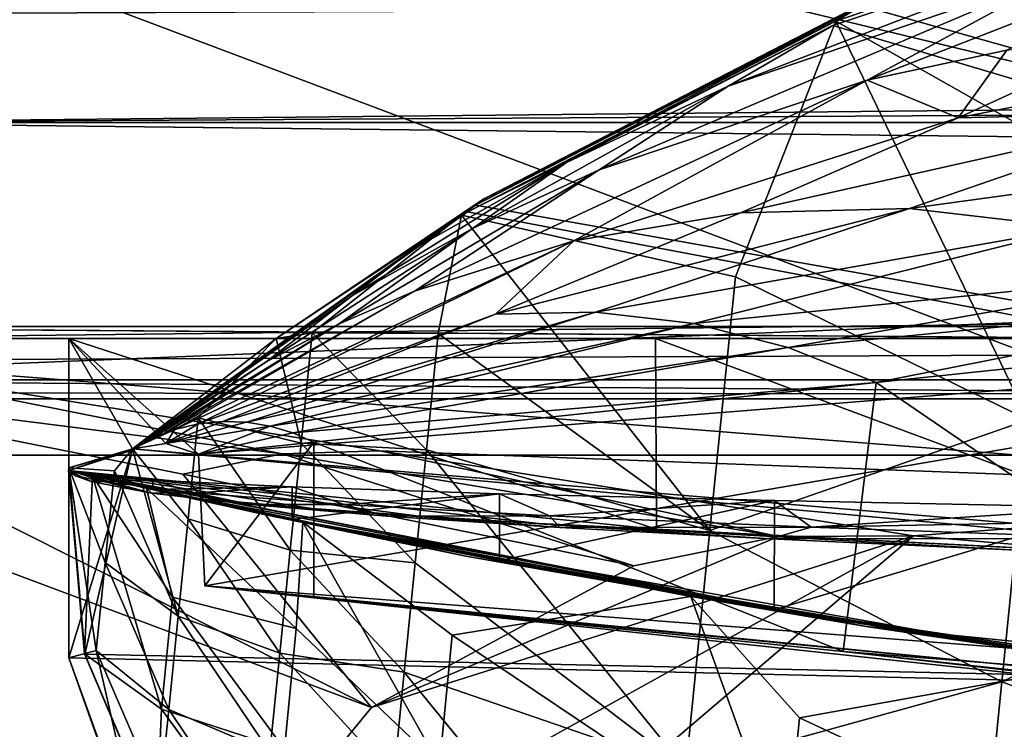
# Model space of a CAD drawing. Header units: metres. Extents: x -1004 to 0, y -808 to 0.
# Tile 16 of 120: x -931 to -886, y -70 to -38. Entities that reach past the tile are written whole.
import ezdxf

# ---------------------------------------------------------------- set-up
doc = ezdxf.new("R2010")
doc.units = ezdxf.units.M

msp = doc.modelspace()

# ---------------------------------------------------------------- linework, layer by layer
at = {"layer": 'top'}
for points in [[(-872.631714, -30.217983, 763.355225), (-892.118896, -36.872192, 763.13147), (-773.775024, -70.220131, 762.568176)], [(-893.327576, -37.581829, 1225.420898), (-891.488586, -36.465908, 1052.338989), (-874.368042, -31.07576, 1218.051392)], [(-893.327576, -37.581829, 1225.420898), (-874.368042, -31.07576, 1218.051392), (-883.162476, -43.331318, 1222.616211)], [(-893.468384, -37.789986, 1279.220337), (-875.474487, -31.764521, 1279.424438), (-898.313904, -40.592365, 1453.265259)], [(-898.313904, -40.592365, 1453.265259), (-875.474487, -31.764521, 1279.424438), (-882.400513, -35.169529, 1453.265259)], [(-783.276184, -70.478142, 1278.657349), (-875.474487, -31.764521, 1279.424438), (-893.468384, -37.789986, 1279.220337)], [(-944.366821, -37.2672, 2063.060059), (-943.0271, -42.2672, 2063.060059), (-56.027115, -33.606968, 2063.060059)], [(-943.0271, -42.2672, 163.059998), (-944.366821, -37.2672, 163.059998), (-56.027115, -33.606968, 163.059998)], [(-56.027115, -33.606968, 2063.060059), (-943.0271, -42.2672, 2063.060059), (-59.687374, -37.267273, 2063.060059)], [(-59.687374, -37.267273, 163.059998), (-943.0271, -42.2672, 163.059998), (-56.027115, -33.606968, 163.059998)], [(-882.400513, -35.169529, 1453.265259), (-874.098816, -33.356674, 1453.265259), (-891.88385, -40.312008, 1634.25647)], [(-874.098816, -33.356674, 1453.265259), (-885.420227, -38.921398, 1634.25647), (-891.88385, -40.312008, 1634.25647)], [(-891.88385, -40.312008, 1634.25647), (-904.2901, -44.471645, 1634.25647), (-882.400513, -35.169529, 1453.265259)], [(-904.2901, -44.471645, 1634.25647), (-898.313904, -40.592365, 1453.265259), (-882.400513, -35.169529, 1453.265259)], [(-891.488586, -36.465908, 1052.338989), (-909.705933, -45.87458, 1052.338989), (-891.179199, -36.29105, 939.653503)], [(-909.705933, -45.87458, 1052.338989), (-909.560059, -45.776855, 939.653503), (-891.179199, -36.29105, 939.653503)], [(-909.560059, -45.776855, 939.653503), (-892.118896, -36.872192, 763.13147), (-891.179199, -36.29105, 939.653503)], [(-909.560059, -45.776855, 939.653503), (-910.007324, -46.099503, 762.844849), (-892.118896, -36.872192, 763.13147)], [(-773.775024, -70.220131, 762.568176), (-892.118896, -36.872192, 763.13147), (-910.007324, -46.099503, 762.844849)], [(-909.705933, -45.87458, 1052.338989), (-891.488586, -36.465908, 1052.338989), (-893.327576, -37.581829, 1225.420898)], [(-943.0271, -42.2672, 2063.060059), (-61.027081, -42.267323, 2063.060059), (-59.687374, -37.267273, 2063.060059)], [(-59.687374, -37.267273, 163.059998), (-61.027081, -42.267323, 163.059998), (-943.0271, -42.2672, 163.059998)], [(-910.65387, -46.554379, 1236.817627), (-909.705933, -45.87458, 1052.338989), (-893.327576, -37.581829, 1225.420898)], [(-910.65387, -46.554379, 1236.817627), (-893.327576, -37.581829, 1225.420898), (-897.979309, -49.420689, 1230.280518)], [(-783.276184, -70.478142, 1278.657349), (-893.468384, -37.789986, 1279.220337), (-910.375854, -46.403618, 1278.951538)], [(-910.375854, -46.403618, 1278.951538), (-893.468384, -37.789986, 1279.220337), (-905.802856, -44.126198, 1453.265259)], [(-905.802856, -44.126198, 1453.265259), (-893.468384, -37.789986, 1279.220337), (-898.313904, -40.592365, 1453.265259)], [(-897.979309, -49.420689, 1230.280518), (-893.327576, -37.581829, 1225.420898), (-884.440125, -56.036221, 1226.682251)], [(-893.327576, -37.581829, 1225.420898), (-883.162476, -43.331318, 1222.616211), (-884.440125, -56.036221, 1226.682251)], [(-887.675659, -42.065689, 1731.960449), (-878.852112, -38.016354, 1634.25647), (-865.623779, -37.69347, 1634.25647)], [(-876.994202, -41.794182, 1731.960449), (-887.675659, -42.065689, 1731.960449), (-865.623779, -37.69347, 1634.25647)], [(-885.420227, -38.921398, 1634.25647), (-878.852112, -38.016354, 1634.25647), (-887.675659, -42.065689, 1731.960449)], [(-891.88385, -40.312008, 1634.25647), (-885.420227, -38.921398, 1634.25647), (-887.675659, -42.065689, 1731.960449)], [(-905.454346, -47.743015, 1829.659912), (-912.834229, -50.076942, 1829.660034), (-891.88385, -40.312008, 1634.25647)], [(-912.834229, -50.076942, 1829.660034), (-904.2901, -44.471645, 1634.25647), (-891.88385, -40.312008, 1634.25647)], [(-905.454346, -47.743015, 1829.659912), (-891.88385, -40.312008, 1634.25647), (-887.675659, -42.065689, 1731.960449)], [(-904.2901, -44.471645, 1634.25647), (-910.139771, -47.184059, 1634.25647), (-898.313904, -40.592365, 1453.265259)], [(-910.139771, -47.184059, 1634.25647), (-905.802856, -44.126198, 1453.265259), (-898.313904, -40.592365, 1453.265259)], [(-897.744507, -46.450539, 1829.659912), (-887.675659, -42.065689, 1731.960449), (-876.994202, -41.794182, 1731.960449)], [(-897.744507, -46.450539, 1829.659912), (-876.994202, -41.794182, 1731.960449), (-889.929565, -46.253555, 1829.659912)], [(-876.994202, -41.794182, 1731.960449), (-866.496887, -43.052418, 1731.960571), (-889.929565, -46.253555, 1829.659912)], [(-943.0271, -42.2672, 2063.060059), (-943.0271, -52.26717, 2063.060059), (-61.027081, -42.267323, 2063.060059)], [(-61.027081, -42.267323, 163.059998), (-61.026958, -52.26717, 163.059998), (-943.0271, -42.2672, 163.059998)], [(-943.0271, -42.2672, 163.059998), (-61.026958, -52.26717, 163.059998), (-943.0271, -52.26717, 163.059998)], [(-943.0271, -52.26717, 2063.060059), (-61.026958, -52.26717, 2063.060059), (-61.027081, -42.267323, 2063.060059)], [(-905.454346, -47.743015, 1829.659912), (-887.675659, -42.065689, 1731.960449), (-897.744507, -46.450539, 1829.659912)], [(-889.929565, -46.253555, 1829.659912), (-866.496887, -43.052418, 1731.960571), (-882.240662, -47.141766, 1829.660034)], [(-915.70105, -50.270897, 1634.25647), (-912.910706, -48.144794, 1453.265259), (-905.802856, -44.126198, 1453.265259)], [(-905.802856, -44.126198, 1453.265259), (-910.139771, -47.184059, 1634.25647), (-915.70105, -50.270897, 1634.25647)], [(-912.910706, -48.144794, 1453.265259), (-910.375854, -46.403618, 1278.951538), (-905.802856, -44.126198, 1453.265259)], [(-912.834229, -50.076942, 1829.660034), (-916.337158, -51.601444, 1829.660034), (-904.2901, -44.471645, 1634.25647)], [(-916.337158, -51.601444, 1829.660034), (-910.139771, -47.184059, 1634.25647), (-904.2901, -44.471645, 1634.25647)], [(-909.705933, -45.87458, 1052.338989), (-925.867615, -57.367516, 762.510254), (-909.560059, -45.776855, 939.653503)], [(-925.867615, -57.367516, 762.510254), (-910.007324, -46.099503, 762.844849), (-909.560059, -45.776855, 939.653503)], [(-919.221069, -52.272526, 1245.615967), (-925.867615, -57.367516, 1256.07312), (-909.705933, -45.87458, 1052.338989)], [(-925.867615, -57.367516, 1256.07312), (-925.867615, -57.367516, 762.510254), (-909.705933, -45.87458, 1052.338989)], [(-910.65387, -46.554379, 1236.817627), (-919.221069, -52.272526, 1245.615967), (-909.705933, -45.87458, 1052.338989)], [(-910.007324, -46.099503, 762.844849), (-925.867615, -57.367516, 762.510254), (-773.775024, -70.220131, 762.568176)], [(-925.867615, -57.367516, 1278.625366), (-783.276184, -70.478142, 1278.657349), (-910.375854, -46.403618, 1278.951538)], [(-925.867615, -57.367516, 1278.625366), (-910.375854, -46.403618, 1278.951538), (-912.910706, -48.144794, 1453.265259)], [(-909.082764, -51.141449, 1927.359497), (-889.929565, -46.253555, 1829.659912), (-904.455017, -51.044762, 1927.359497)], [(-897.744507, -46.450539, 1829.659912), (-889.929565, -46.253555, 1829.659912), (-909.082764, -51.141449, 1927.359497)], [(-909.082764, -51.141449, 1927.359497), (-905.454346, -47.743015, 1829.659912), (-897.744507, -46.450539, 1829.659912)], [(-904.455017, -51.044762, 1927.359497), (-889.929565, -46.253555, 1829.659912), (-882.240662, -47.141766, 1829.660034)], [(-919.221069, -52.272526, 1245.615967), (-910.65387, -46.554379, 1236.817627), (-917.564575, -52.001438, 1243.96936)], [(-917.564575, -52.001438, 1243.96936), (-910.65387, -46.554379, 1236.817627), (-911.725647, -52.02964, 1239.2854)], [(-910.65387, -46.554379, 1236.817627), (-899.158569, -61.147278, 1235.195801), (-911.725647, -52.02964, 1239.2854)], [(-899.158569, -61.147278, 1235.195801), (-910.65387, -46.554379, 1236.817627), (-897.979309, -49.420689, 1230.280518)], [(-910.139771, -47.184059, 1634.25647), (-916.337158, -51.601444, 1829.660034), (-919.686768, -53.340626, 1829.660156)], [(-910.139771, -47.184059, 1634.25647), (-919.686768, -53.340626, 1829.660156), (-915.70105, -50.270897, 1634.25647)], [(-882.240662, -47.141766, 1829.660034), (-899.89917, -51.569859, 1927.359619), (-904.455017, -51.044762, 1927.359497)], [(-874.8927, -49.043041, 1829.660156), (-899.89917, -51.569859, 1927.359619), (-882.240662, -47.141766, 1829.660034)], [(-922.830383, -56.2229, 2025.059082), (-923.909424, -56.479961, 2025.059204), (-905.454346, -47.743015, 1829.659912)], [(-923.909424, -56.479961, 2025.059204), (-912.834229, -50.076942, 1829.660034), (-905.454346, -47.743015, 1829.659912)], [(-922.830383, -56.2229, 2025.059082), (-905.454346, -47.743015, 1829.659912), (-909.082764, -51.141449, 1927.359497)], [(-925.828735, -57.41428, 1453.266602), (-925.867615, -57.367516, 1278.625366), (-912.910706, -48.144794, 1453.265259)], [(-925.830811, -57.411781, 1540.656372), (-912.910706, -48.144794, 1453.265259), (-915.70105, -50.270897, 1634.25647)], [(-925.830811, -57.411781, 1540.656372), (-925.828735, -57.41428, 1453.266602), (-912.910706, -48.144794, 1453.265259)], [(-874.8927, -49.043041, 1829.660156), (-895.53479, -52.67757, 1927.359619), (-899.89917, -51.569859, 1927.359619)], [(-871.404663, -50.3367, 1829.660278), (-895.53479, -52.67757, 1927.359619), (-874.8927, -49.043041, 1829.660156)], [(-899.158569, -61.147278, 1235.195801), (-897.979309, -49.420689, 1230.280518), (-884.440125, -56.036221, 1226.682251)], [(-923.909424, -56.479961, 2025.059204), (-924.42804, -56.658363, 2025.059204), (-912.834229, -50.076942, 1829.660034)], [(-924.42804, -56.658363, 2025.059204), (-916.337158, -51.601444, 1829.660034), (-912.834229, -50.076942, 1829.660034)], [(-919.686768, -53.340626, 1829.660156), (-925.839111, -57.401924, 1634.25647), (-915.70105, -50.270897, 1634.25647)], [(-925.839111, -57.401924, 1634.25647), (-925.833069, -57.409103, 1585.268311), (-915.70105, -50.270897, 1634.25647)], [(-915.70105, -50.270897, 1634.25647), (-925.833069, -57.409103, 1585.268311), (-925.831116, -57.411423, 1562.071289)], [(-925.831116, -57.411423, 1562.071289), (-925.830811, -57.411781, 1540.656372), (-915.70105, -50.270897, 1634.25647)], [(-871.404663, -50.3367, 1829.660278), (-891.463135, -54.301071, 1927.359741), (-895.53479, -52.67757, 1927.359619)], [(-868.06604, -51.834335, 1829.660278), (-891.463135, -54.301071, 1927.359741), (-871.404663, -50.3367, 1829.660278)], [(-921.717407, -56.108017, 2025.059082), (-922.830383, -56.2229, 2025.059082), (-909.082764, -51.141449, 1927.359497)], [(-904.455017, -51.044762, 1927.359497), (-920.59906, -56.140129, 2025.05896), (-921.717407, -56.108017, 2025.059082)], [(-921.717407, -56.108017, 2025.059082), (-909.082764, -51.141449, 1927.359497), (-904.455017, -51.044762, 1927.359497)], [(-899.89917, -51.569859, 1927.359619), (-920.59906, -56.140129, 2025.05896), (-904.455017, -51.044762, 1927.359497)], [(-916.337158, -51.601444, 1829.660034), (-924.928894, -56.867413, 2025.059204), (-919.686768, -53.340626, 1829.660156)], [(-924.42804, -56.658363, 2025.059204), (-924.928894, -56.867413, 2025.059204), (-916.337158, -51.601444, 1829.660034)], [(-899.89917, -51.569859, 1927.359619), (-919.503906, -56.316544, 2025.05896), (-920.59906, -56.140129, 2025.05896)], [(-895.53479, -52.67757, 1927.359619), (-919.503906, -56.316544, 2025.05896), (-899.89917, -51.569859, 1927.359619)], [(-891.463135, -54.301071, 1927.359741), (-868.06604, -51.834335, 1829.660278), (-870.688416, -68.505379, 1841.093872)], [(-782.598877, -52.26717, 2039.088379), (-481.596069, -52.26717, 2033.802246), (-943.0271, -52.26717, 2063.060059)], [(-481.596069, -52.26717, 2033.802246), (-428.863464, -52.26717, 2035.059937), (-943.0271, -52.26717, 2063.060059)], [(-943.0271, -52.26717, 2063.060059), (-428.863464, -52.26717, 2035.059937), (-61.026958, -52.26717, 2063.060059)], [(-901.685364, -52.26717, 201.470932), (-928.818237, -52.26717, 208.034576), (-943.0271, -52.26717, 163.059998)], [(-928.818237, -52.26717, 208.034576), (-928.818237, -52.26717, 661.559753), (-943.0271, -52.26717, 163.059998)], [(-943.0271, -52.26717, 163.059998), (-928.818237, -52.26717, 661.559753), (-943.0271, -52.26717, 2063.060059)], [(-928.818237, -52.26717, 661.559753), (-928.818237, -52.26717, 2045.059814), (-943.0271, -52.26717, 2063.060059)], [(-943.0271, -52.26717, 2063.060059), (-928.818237, -52.26717, 2045.059814), (-855.607971, -52.26717, 2044.407715)], [(-61.026958, -52.26717, 163.059998), (-407.772705, -52.26717, 179.05925), (-943.0271, -52.26717, 163.059998)], [(-407.772705, -52.26717, 179.05925), (-428.346069, -52.26717, 179.737396), (-943.0271, -52.26717, 163.059998)], [(-943.0271, -52.26717, 163.059998), (-428.346069, -52.26717, 179.737396), (-449.178162, -52.26717, 181.812668)], [(-449.178162, -52.26717, 181.812668), (-470.251709, -52.26717, 185.372299), (-943.0271, -52.26717, 163.059998)], [(-470.251709, -52.26717, 185.372299), (-763.151001, -52.26717, 196.518036), (-943.0271, -52.26717, 163.059998)], [(-943.0271, -52.26717, 163.059998), (-763.151001, -52.26717, 196.518036), (-790.978271, -52.26717, 194.345261)], [(-790.978271, -52.26717, 194.345261), (-801.491638, -52.26717, 193.822479), (-943.0271, -52.26717, 163.059998)], [(-801.491638, -52.26717, 193.822479), (-818.775513, -52.26717, 193.498016), (-943.0271, -52.26717, 163.059998)], [(-943.0271, -52.26717, 163.059998), (-818.775513, -52.26717, 193.498016), (-846.492188, -52.26717, 194.364212)], [(-846.492188, -52.26717, 194.364212), (-874.227417, -52.26717, 196.990601), (-943.0271, -52.26717, 163.059998)], [(-874.227417, -52.26717, 196.990601), (-901.685364, -52.26717, 201.470932), (-943.0271, -52.26717, 163.059998)], [(-855.607971, -52.26717, 2044.407715), (-782.598877, -52.26717, 2039.088379), (-943.0271, -52.26717, 2063.060059)], [(-928.818237, -58.369823, 211.056656), (-928.818237, -52.26717, 208.034576), (-901.635925, -61.088501, 205.401947)], [(-928.818237, -52.26717, 208.034576), (-901.685364, -52.26717, 201.470932), (-901.635925, -61.088501, 205.401947)], [(-928.818237, -52.26717, 661.559753), (-928.818237, -58.369823, 661.559753), (-928.817993, -58.256733, 762.479431)], [(-928.817993, -58.256733, 762.479431), (-928.817993, -58.256733, 1263.797241), (-928.818237, -52.26717, 661.559753)], [(-928.817993, -58.256733, 1263.797241), (-928.818237, -52.26717, 2045.059814), (-928.818237, -52.26717, 661.559753)], [(-928.818237, -58.256737, 2044.003784), (-928.818237, -52.26717, 2045.059814), (-928.817993, -58.256733, 1263.797241)], [(-855.607971, -52.26717, 2044.407715), (-928.818237, -52.26717, 2045.059814), (-922.820313, -57.623161, 2044.115356)], [(-922.820313, -57.623161, 2044.115356), (-928.818237, -52.26717, 2045.059814), (-924.326233, -57.121471, 2044.228638)], [(-928.818237, -52.26717, 2045.059814), (-925.867737, -57.367462, 2044.160522), (-924.326233, -57.121471, 2044.228638)], [(-928.818237, -52.26717, 2045.059814), (-928.818237, -58.256737, 2044.003784), (-925.867737, -57.367462, 2044.160522)], [(-928.818237, -58.369823, 661.559753), (-928.818237, -52.26717, 661.559753), (-928.818237, -58.369823, 654.938782)], [(-928.818237, -52.26717, 661.559753), (-928.818237, -58.369823, 653.515686), (-928.818237, -58.369823, 654.938782)], [(-928.818237, -58.369823, 211.056656), (-928.818237, -58.369823, 322.105194), (-928.818237, -52.26717, 208.034576)], [(-928.818237, -58.369823, 322.105194), (-928.818237, -58.369823, 433.153748), (-928.818237, -52.26717, 208.034576)], [(-928.818237, -52.26717, 208.034576), (-928.818237, -58.369823, 433.153748), (-928.818237, -52.26717, 661.559753)], [(-928.818237, -58.369823, 433.153748), (-928.818237, -58.369823, 488.678009), (-928.818237, -52.26717, 661.559753)], [(-928.818237, -52.26717, 661.559753), (-928.818237, -58.369823, 488.678009), (-928.818237, -58.369823, 544.202271)], [(-928.818237, -58.369823, 544.202271), (-928.818237, -58.369823, 599.726563), (-928.818237, -52.26717, 661.559753)], [(-928.818237, -58.369823, 599.726563), (-928.818237, -58.369823, 627.488708), (-928.818237, -52.26717, 661.559753)], [(-928.818237, -52.26717, 661.559753), (-928.818237, -58.369823, 627.488708), (-928.818237, -58.369823, 641.369751)], [(-928.818237, -58.369823, 641.369751), (-928.818237, -58.369823, 648.310303), (-928.818237, -52.26717, 661.559753)], [(-928.818237, -58.369823, 648.310303), (-928.818237, -58.369823, 651.780579), (-928.818237, -52.26717, 661.559753)], [(-928.818237, -52.26717, 661.559753), (-928.818237, -58.369823, 651.780579), (-928.818237, -58.369823, 653.515686)], [(-925.867615, -57.367516, 1256.07312), (-919.221069, -52.272526, 1245.615967), (-922.836121, -55.942902, 1251.088013)], [(-919.221069, -52.272526, 1245.615967), (-918.078186, -57.109047, 1246.497681), (-922.836121, -55.942902, 1251.088013)], [(-922.522766, -63.709461, 2043.042114), (-855.607971, -52.26717, 2044.407715), (-922.820313, -57.623161, 2044.115356)], [(-855.607971, -52.26717, 2044.407715), (-922.522766, -63.709461, 2043.042114), (-852.293396, -69.142151, 2041.302856)], [(-918.078186, -57.109047, 1246.497681), (-919.221069, -52.272526, 1245.615967), (-917.564575, -52.001438, 1243.96936)], [(-918.078186, -57.109047, 1246.497681), (-917.564575, -52.001438, 1243.96936), (-912.267578, -57.418598, 1241.788574)], [(-917.564575, -52.001438, 1243.96936), (-911.725647, -52.02964, 1239.2854), (-912.267578, -57.418598, 1241.788574)], [(-911.725647, -52.02964, 1239.2854), (-899.158569, -61.147278, 1235.195801), (-912.267578, -57.418598, 1241.788574)], [(-901.635925, -61.088501, 205.401947), (-901.685364, -52.26717, 201.470932), (-874.087219, -62.515808, 201.244476)], [(-901.685364, -52.26717, 201.470932), (-874.227417, -52.26717, 196.990601), (-874.087219, -62.515808, 201.244476)], [(-895.53479, -52.67757, 1927.359619), (-918.458557, -56.627403, 2025.05896), (-919.503906, -56.316544, 2025.05896)], [(-891.463135, -54.301071, 1927.359741), (-918.458557, -56.627403, 2025.05896), (-895.53479, -52.67757, 1927.359619)], [(-924.928894, -56.867413, 2025.059204), (-925.867432, -57.36787, 2025.059326), (-919.686768, -53.340626, 1829.660156)], [(-925.867432, -57.36787, 2025.059326), (-925.839111, -57.401924, 1634.25647), (-919.686768, -53.340626, 1829.660156)], [(-891.463135, -54.301071, 1927.359741), (-917.485474, -57.056953, 2025.05896), (-918.458557, -56.627403, 2025.05896)], [(-893.000244, -66.756538, 1933.362671), (-917.485474, -57.056953, 2025.05896), (-891.463135, -54.301071, 1927.359741)], [(-893.000244, -66.756538, 1933.362671), (-891.463135, -54.301071, 1927.359741), (-870.688416, -68.505379, 1841.093872)], [(-925.867615, -57.367516, 1256.07312), (-922.836121, -55.942902, 1251.088013), (-923.306213, -60.617924, 1253.873413)], [(-923.306213, -60.617924, 1253.873413), (-922.836121, -55.942902, 1251.088013), (-918.575806, -62.056973, 1249.331421)], [(-922.836121, -55.942902, 1251.088013), (-918.078186, -57.109047, 1246.497681), (-918.575806, -62.056973, 1249.331421)], [(-924.326233, -57.121471, 2044.228638), (-925.867737, -57.367462, 2044.160522), (-923.909424, -56.479961, 2025.059204)], [(-925.867737, -57.367462, 2044.160522), (-924.42804, -56.658363, 2025.059204), (-923.909424, -56.479961, 2025.059204)], [(-920.59906, -56.140129, 2025.05896), (-924.326233, -57.121471, 2044.228638), (-921.717407, -56.108017, 2025.059082)], [(-921.717407, -56.108017, 2025.059082), (-924.326233, -57.121471, 2044.228638), (-922.830383, -56.2229, 2025.059082)], [(-919.503906, -56.316544, 2025.05896), (-924.326233, -57.121471, 2044.228638), (-920.59906, -56.140129, 2025.05896)], [(-924.326233, -57.121471, 2044.228638), (-923.909424, -56.479961, 2025.059204), (-922.830383, -56.2229, 2025.059082)], [(-919.503906, -56.316544, 2025.05896), (-922.820313, -57.623161, 2044.115356), (-924.326233, -57.121471, 2044.228638)], [(-918.458557, -56.627403, 2025.05896), (-922.820313, -57.623161, 2044.115356), (-919.503906, -56.316544, 2025.05896)], [(-899.158569, -61.147278, 1235.195801), (-884.440125, -56.036221, 1226.682251), (-885.658936, -68.15609, 1232.253174)], [(-885.658936, -68.15609, 1232.253174), (-884.440125, -56.036221, 1226.682251), (-870.610107, -60.946262, 1224.271973)], [(-924.42804, -56.658363, 2025.059204), (-925.867737, -57.367462, 2044.160522), (-924.928894, -56.867413, 2025.059204)], [(-925.867737, -57.367462, 2044.160522), (-925.867432, -57.36787, 2025.059326), (-924.928894, -56.867413, 2025.059204)], [(-918.458557, -56.627403, 2025.05896), (-917.490723, -57.066193, 2025.059814), (-922.820313, -57.623161, 2044.115356)], [(-917.485474, -57.056953, 2025.05896), (-917.490723, -57.066193, 2025.059814), (-918.458557, -56.627403, 2025.05896)], [(-928.818237, -58.256737, 2044.003784), (-925.867432, -57.36787, 2025.059326), (-925.867737, -57.367462, 2044.160522)], [(-928.818237, -58.369823, 1278.591553), (-928.818237, -67.039001, 1278.365601), (-925.867615, -57.367516, 1278.625366)], [(-928.818237, -67.039001, 1278.365601), (-783.276184, -70.478142, 1278.657349), (-925.867615, -57.367516, 1278.625366)], [(-925.867615, -57.367516, 1278.625366), (-925.828735, -57.41428, 1453.266602), (-928.818237, -58.369823, 1278.591553)], [(-925.839111, -57.401924, 1634.25647), (-925.867432, -57.36787, 2025.059326), (-928.818237, -58.256737, 2044.003784)], [(-925.867615, -57.367516, 762.510254), (-925.867615, -57.367516, 1256.07312), (-928.817993, -58.256733, 762.479431)], [(-925.867615, -57.367516, 1256.07312), (-928.817993, -58.256733, 1263.797241), (-928.817993, -58.256733, 762.479431)], [(-925.867615, -57.367516, 762.510254), (-928.817993, -58.256733, 762.479431), (-928.085938, -66.877319, 762.256714)], [(-928.817993, -58.256733, 1263.797241), (-925.867615, -57.367516, 1256.07312), (-926.715332, -58.384823, 1258.106567)], [(-925.867615, -57.367516, 762.510254), (-928.085938, -66.877319, 762.256714), (-773.775024, -70.220131, 762.568176)], [(-926.715332, -58.384823, 1258.106567), (-925.867615, -57.367516, 1256.07312), (-923.758789, -65.118202, 1256.939575)], [(-923.758789, -65.118202, 1256.939575), (-925.867615, -57.367516, 1256.07312), (-923.306213, -60.617924, 1253.873413)], [(-922.522766, -63.709461, 2043.042114), (-922.820313, -57.623161, 2044.115356), (-917.490723, -57.066193, 2025.059814)], [(-917.490723, -64.268204, 2025.059814), (-922.522766, -63.709461, 2043.042114), (-917.490723, -57.066193, 2025.059814)], [(-918.575806, -62.056973, 1249.331421), (-918.078186, -57.109047, 1246.497681), (-912.793457, -62.648281, 1244.614136)], [(-918.078186, -57.109047, 1246.497681), (-912.267578, -57.418598, 1241.788574), (-912.793457, -62.648281, 1244.614136)], [(-917.490723, -57.066193, 2025.059814), (-917.485474, -57.056953, 2025.05896), (-893.000244, -66.756538, 1933.362671)], [(-917.490723, -64.268204, 2025.059814), (-917.490723, -57.066193, 2025.059814), (-893.000244, -66.756538, 1933.362671)], [(-925.833069, -57.409103, 1585.268311), (-925.839111, -57.401924, 1634.25647), (-928.818237, -58.369823, 1278.591553)], [(-928.818237, -58.369823, 1278.591553), (-925.839111, -57.401924, 1634.25647), (-928.818237, -58.256737, 2044.003784)], [(-925.831116, -57.411423, 1562.071289), (-925.833069, -57.409103, 1585.268311), (-928.818237, -58.369823, 1278.591553)], [(-928.818237, -58.369823, 1278.591553), (-925.830811, -57.411781, 1540.656372), (-925.831116, -57.411423, 1562.071289)], [(-925.828735, -57.41428, 1453.266602), (-925.830811, -57.411781, 1540.656372), (-928.818237, -58.369823, 1278.591553)], [(-912.793457, -62.648281, 1244.614136), (-912.267578, -57.418598, 1241.788574), (-900.269958, -72.19928, 1241.495239)], [(-912.267578, -57.418598, 1241.788574), (-899.158569, -61.147278, 1235.195801), (-900.269958, -72.19928, 1241.495239)], [(-928.828857, -58.368828, 750.049561), (-928.09668, -66.859627, 750.049561), (-928.817993, -58.256733, 762.479431)], [(-928.817993, -58.256733, 762.479431), (-928.818604, -58.369869, 664.865356), (-928.828857, -58.368828, 750.049561)], [(-928.818237, -58.369823, 661.559753), (-928.818604, -58.369869, 664.865356), (-928.817993, -58.256733, 762.479431)], [(-928.818237, -58.369823, 1278.591553), (-928.818237, -58.256737, 2044.003784), (-928.817993, -58.256733, 1263.797241)], [(-928.817993, -58.256733, 1263.797241), (-928.818237, -67.039001, 1267.624634), (-928.818237, -58.369823, 1278.591553)], [(-928.818237, -67.039001, 1267.624634), (-928.817993, -58.256733, 1263.797241), (-927.551208, -66.696701, 1264.24353)], [(-928.09668, -66.859627, 750.049561), (-928.085938, -66.877319, 762.256714), (-928.817993, -58.256733, 762.479431)], [(-927.551208, -66.696701, 1264.24353), (-928.817993, -58.256733, 1263.797241), (-927.142639, -62.634193, 1261.050537)], [(-928.817993, -58.256733, 1263.797241), (-926.715332, -58.384823, 1258.106567), (-927.142639, -62.634193, 1261.050537)], [(-927.728027, -58.621269, 744.493774), (-928.828857, -58.368828, 750.049561), (-924.241577, -59.424858, 664.83783)], [(-924.241577, -59.424858, 664.83783), (-928.828857, -58.368828, 750.049561), (-928.818604, -58.369869, 664.865356)], [(-928.828857, -58.368828, 750.049561), (-927.728027, -58.621269, 744.493774), (-928.09668, -66.859627, 750.049561)], [(-924.241577, -59.424858, 664.83783), (-928.818604, -58.369869, 664.865356), (-928.818237, -58.369823, 661.559753)], [(-928.818237, -67.039001, 1267.624634), (-928.818237, -67.039001, 1278.365601), (-928.818237, -58.369823, 1278.591553)], [(-928.818237, -58.369823, 654.938782), (-928.818237, -58.369823, 653.515686), (-928.789734, -58.376774, 654.6026)], [(-928.818237, -58.369823, 653.515686), (-928.802917, -58.370911, 653.453552), (-928.789734, -58.376774, 654.6026)], [(-928.796204, -58.387623, 651.6427), (-928.818237, -58.369823, 648.310303), (-928.777527, -58.421043, 648.021057)], [(-928.777527, -58.421043, 648.021057), (-928.818237, -58.369823, 648.310303), (-928.818237, -58.369823, 641.369751)], [(-928.818237, -58.369823, 653.515686), (-928.818237, -58.369823, 651.780579), (-928.802917, -58.370911, 653.453552)], [(-928.818237, -58.369823, 651.780579), (-928.796204, -58.387623, 651.6427), (-928.802917, -58.370911, 653.453552)], [(-928.818237, -58.369823, 651.780579), (-928.818237, -58.369823, 648.310303), (-928.796204, -58.387623, 651.6427)], [(-928.777527, -58.421043, 648.021057), (-928.818237, -58.369823, 641.369751), (-928.71936, -58.487888, 640.778015)], [(-928.818237, -58.369823, 641.369751), (-928.818237, -58.369823, 627.488708), (-928.71936, -58.487888, 640.778015)], [(-928.71936, -58.487888, 640.778015), (-928.818237, -58.369823, 627.488708), (-928.519592, -58.621567, 626.294006)], [(-928.818237, -58.369823, 627.488708), (-928.818237, -58.369823, 599.726563), (-928.519592, -58.621567, 626.294006)], [(-928.519592, -58.621567, 626.294006), (-928.818237, -58.369823, 599.726563), (-927.786987, -58.888844, 597.339539)], [(-928.818237, -58.369823, 599.726563), (-928.818237, -58.369823, 544.202271), (-927.786987, -58.888844, 597.339539)], [(-927.786987, -58.888844, 597.339539), (-928.818237, -58.369823, 544.202271), (-924.992615, -59.42281, 539.531677)], [(-928.818237, -58.369823, 544.202271), (-928.818237, -58.369823, 488.678009), (-924.992615, -59.42281, 539.531677)], [(-924.992615, -59.42281, 539.531677), (-928.818237, -58.369823, 488.678009), (-920.43457, -59.95549, 481.946411)], [(-928.818237, -58.369823, 488.678009), (-921.571472, -59.777386, 428.519348), (-920.43457, -59.95549, 481.946411)], [(-928.818237, -58.369823, 488.678009), (-928.818237, -58.369823, 433.153748), (-921.571472, -59.777386, 428.519348)], [(-928.818237, -58.369823, 433.153748), (-917.579773, -60.128395, 372.243011), (-921.571472, -59.777386, 428.519348)], [(-928.818237, -58.369823, 433.153748), (-928.818237, -58.369823, 322.105194), (-917.579773, -60.128395, 372.243011)], [(-928.818237, -58.369823, 322.105194), (-912.740051, -60.477859, 316.233032), (-917.579773, -60.128395, 372.243011)], [(-912.740051, -60.477859, 316.233032), (-928.818237, -58.369823, 322.105194), (-907.069885, -60.825478, 260.53949)], [(-928.818237, -58.369823, 322.105194), (-928.818237, -58.369823, 211.056656), (-907.069885, -60.825478, 260.53949)], [(-907.069885, -60.825478, 260.53949), (-928.818237, -58.369823, 211.056656), (-901.635925, -61.088501, 205.401947)], [(-928.818237, -58.369823, 654.938782), (-928.789734, -58.376774, 654.6026), (-910.445374, -62.33287, 664.761841)], [(-910.445374, -62.33287, 664.761841), (-919.652039, -60.437534, 664.81134), (-928.818237, -58.369823, 654.938782)], [(-919.652039, -60.437534, 664.81134), (-928.818237, -58.369823, 661.559753), (-928.818237, -58.369823, 654.938782)], [(-919.652039, -60.437534, 664.81134), (-924.241577, -59.424858, 664.83783), (-928.818237, -58.369823, 661.559753)], [(-928.789734, -58.376774, 654.6026), (-928.802917, -58.370911, 653.453552), (-928.771301, -58.381115, 653.667236)], [(-928.802917, -58.370911, 653.453552), (-928.796204, -58.387623, 651.6427), (-928.771301, -58.381115, 653.667236)], [(-928.771301, -58.381115, 653.667236), (-928.796204, -58.387623, 651.6427), (-928.777527, -58.421043, 648.021057)], [(-928.789734, -58.376774, 654.6026), (-928.771301, -58.381115, 653.667236), (-910.445374, -62.33287, 664.761841)], [(-928.777527, -58.421043, 648.021057), (-928.71936, -58.487888, 640.778015), (-928.771301, -58.381115, 653.667236)], [(-927.218262, -58.879475, 596.433411), (-928.279846, -58.496197, 628.749451), (-928.771301, -58.381115, 653.667236)], [(-928.279846, -58.496197, 628.749451), (-928.452087, -58.456234, 637.479309), (-928.771301, -58.381115, 653.667236)], [(-928.71936, -58.487888, 640.778015), (-928.519592, -58.621567, 626.294006), (-928.771301, -58.381115, 653.667236)], [(-928.519592, -58.621567, 626.294006), (-927.218262, -58.879475, 596.433411), (-928.771301, -58.381115, 653.667236)], [(-910.445374, -62.33287, 664.761841), (-928.771301, -58.381115, 653.667236), (-891.932373, -65.597656, 664.676575)], [(-928.771301, -58.381115, 653.667236), (-928.452087, -58.456234, 637.479309), (-891.932373, -65.597656, 664.676575)], [(-927.786987, -58.888844, 597.339539), (-927.218262, -58.879475, 596.433411), (-928.519592, -58.621567, 626.294006)], [(-891.932373, -65.597656, 664.676575), (-928.452087, -58.456234, 637.479309), (-928.279846, -58.496197, 628.749451)], [(-924.93158, -59.260029, 573.551392), (-928.279846, -58.496197, 628.749451), (-924.933044, -58.815586, 573.570435)], [(-924.933044, -58.815586, 573.570435), (-928.279846, -58.496197, 628.749451), (-927.218262, -58.879475, 596.433411)], [(-928.279846, -58.496197, 628.749451), (-924.93158, -59.260029, 573.551392), (-891.932373, -65.597656, 664.676575)], [(-927.728027, -58.621269, 744.493774), (-924.531433, -69.41909, 745.470581), (-928.09668, -66.859627, 750.049561)], [(-925.231628, -59.188671, 739.936157), (-927.728027, -58.621269, 744.493774), (-919.652039, -60.437534, 664.81134)], [(-919.652039, -60.437534, 664.81134), (-927.728027, -58.621269, 744.493774), (-924.241577, -59.424858, 664.83783)], [(-924.531433, -69.41909, 745.470581), (-927.728027, -58.621269, 744.493774), (-924.016968, -64.229713, 741.200562)], [(-927.728027, -58.621269, 744.493774), (-925.231628, -59.188671, 739.936157), (-924.016968, -64.229713, 741.200562)], [(-927.142639, -62.634193, 1261.050537), (-926.715332, -58.384823, 1258.106567), (-923.758789, -65.118202, 1256.939575)], [(-927.786987, -58.888844, 597.339539), (-924.992615, -59.42281, 539.531677), (-927.218262, -58.879475, 596.433411)], [(-922.975464, -59.412403, 537.772766), (-924.933044, -58.815586, 573.570435), (-927.218262, -58.879475, 596.433411)], [(-924.992615, -59.42281, 539.531677), (-922.975464, -59.412403, 537.772766), (-927.218262, -58.879475, 596.433411)], [(-917.988342, -60.763275, 732.576111), (-925.231628, -59.188671, 739.936157), (-910.445374, -62.33287, 664.761841)], [(-910.445374, -62.33287, 664.761841), (-925.231628, -59.188671, 739.936157), (-919.652039, -60.437534, 664.81134)], [(-924.016968, -64.229713, 741.200562), (-925.231628, -59.188671, 739.936157), (-918.29657, -65.67765, 735.875305)], [(-925.231628, -59.188671, 739.936157), (-917.988342, -60.763275, 732.576111), (-918.29657, -65.67765, 735.875305)], [(-918.486389, -59.134487, 518.474976), (-924.93158, -59.260029, 573.551392), (-924.933044, -58.815586, 573.570435)], [(-918.486389, -59.134487, 518.474976), (-924.933044, -58.815586, 573.570435), (-922.975464, -59.412403, 537.772766)], [(-918.484192, -60.642735, 518.447937), (-924.93158, -59.260029, 573.551392), (-918.486389, -59.134487, 518.474976)], [(-916.087097, -59.943398, 479.445923), (-918.486389, -59.134487, 518.474976), (-922.975464, -59.412403, 537.772766)], [(-908.892883, -59.452984, 463.450043), (-918.484192, -60.642735, 518.447937), (-918.486389, -59.134487, 518.474976)], [(-908.892883, -59.452984, 463.450043), (-918.486389, -59.134487, 518.474976), (-916.087097, -59.943398, 479.445923)], [(-922.975464, -59.412403, 537.772766), (-924.992615, -59.42281, 539.531677), (-920.43457, -59.95549, 481.946411)], [(-924.93158, -59.260029, 573.551392), (-918.484192, -60.642735, 518.447937), (-891.932373, -65.597656, 664.676575)], [(-916.087097, -59.943398, 479.445923), (-922.975464, -59.412403, 537.772766), (-920.43457, -59.95549, 481.946411)], [(-908.893433, -62.553913, 463.431458), (-918.484192, -60.642735, 518.447937), (-908.892883, -59.452984, 463.450043)], [(-906.576477, -60.47155, 421.610016), (-908.892883, -59.452984, 463.450043), (-916.087097, -59.943398, 479.445923)], [(-896.175964, -59.769943, 408.690247), (-908.893433, -62.553913, 463.431458), (-908.892883, -59.452984, 463.450043)], [(-896.175964, -59.769943, 408.690247), (-908.892883, -59.452984, 463.450043), (-906.576477, -60.47155, 421.610016)], [(-920.43457, -59.95549, 481.946411), (-921.571472, -59.777386, 428.519348), (-914.128357, -60.486275, 424.688385)], [(-921.571472, -59.777386, 428.519348), (-917.579773, -60.128395, 372.243011), (-914.128357, -60.486275, 424.688385)], [(-920.43457, -59.95549, 481.946411), (-914.128357, -60.486275, 424.688385), (-916.087097, -59.943398, 479.445923)], [(-914.128357, -60.486275, 424.688385), (-917.579773, -60.128395, 372.243011), (-906.096802, -61.014565, 367.861115)], [(-917.579773, -60.128395, 372.243011), (-912.740051, -60.477859, 316.233032), (-906.096802, -61.014565, 367.861115)], [(-914.128357, -60.486275, 424.688385), (-906.576477, -60.47155, 421.610016), (-916.087097, -59.943398, 479.445923)], [(-896.182922, -64.828827, 408.694), (-908.893433, -62.553913, 463.431458), (-896.175964, -59.769943, 408.690247)], [(-894.477844, -60.99596, 364.420197), (-896.175964, -59.769943, 408.690247), (-906.576477, -60.47155, 421.610016)], [(-880.468567, -60.082378, 354.712158), (-896.182922, -64.828827, 408.694), (-896.175964, -59.769943, 408.690247)], [(-880.481384, -67.187546, 354.737274), (-896.182922, -64.828827, 408.694), (-880.468567, -60.082378, 354.712158)], [(-894.477844, -60.99596, 364.420197), (-880.468567, -60.082378, 354.712158), (-896.175964, -59.769943, 408.690247)], [(-861.907532, -60.387306, 302.031281), (-880.468567, -60.082378, 354.712158), (-894.477844, -60.99596, 364.420197)], [(-906.576477, -60.47155, 421.610016), (-914.128357, -60.486275, 424.688385), (-906.096802, -61.014565, 367.861115)], [(-906.096802, -61.014565, 367.861115), (-912.740051, -60.477859, 316.233032), (-896.369324, -61.539764, 311.566528)], [(-912.740051, -60.477859, 316.233032), (-907.069885, -60.825478, 260.53949), (-896.369324, -61.539764, 311.566528)], [(-894.477844, -60.99596, 364.420197), (-906.576477, -60.47155, 421.610016), (-906.096802, -61.014565, 367.861115)], [(-879.835388, -61.515736, 308.029449), (-861.907532, -60.387306, 302.031281), (-894.477844, -60.99596, 364.420197)], [(-923.306213, -60.617924, 1253.873413), (-919.055481, -66.827217, 1252.461548), (-923.758789, -65.118202, 1256.939575)], [(-919.055481, -66.827217, 1252.461548), (-923.306213, -60.617924, 1253.873413), (-918.575806, -62.056973, 1249.331421)], [(-891.932373, -65.597656, 664.676575), (-918.484192, -60.642735, 518.447937), (-882.68689, -66.958031, 433.010468)], [(-918.484192, -60.642735, 518.447937), (-908.893433, -62.553913, 463.431458), (-882.68689, -66.958031, 433.010468)], [(-918.29657, -65.67765, 735.875305), (-917.988342, -60.763275, 732.576111), (-911.67865, -72.002487, 734.58783)], [(-900.046692, -64.200493, 722.407898), (-917.988342, -60.763275, 732.576111), (-891.932373, -65.597656, 664.676575)], [(-891.932373, -65.597656, 664.676575), (-917.988342, -60.763275, 732.576111), (-910.445374, -62.33287, 664.761841)], [(-917.988342, -60.763275, 732.576111), (-911.083435, -65.998505, 730.252441), (-911.67865, -72.002487, 734.58783)], [(-917.988342, -60.763275, 732.576111), (-900.046692, -64.200493, 722.407898), (-911.083435, -65.998505, 730.252441)], [(-896.369324, -61.539764, 311.566528), (-907.069885, -60.825478, 260.53949), (-884.980896, -62.061275, 255.904861)], [(-907.069885, -60.825478, 260.53949), (-874.087219, -62.515808, 201.244476), (-884.980896, -62.061275, 255.904861)], [(-901.635925, -61.088501, 205.401947), (-874.087219, -62.515808, 201.244476), (-907.069885, -60.825478, 260.53949)], [(-906.096802, -61.014565, 367.861115), (-896.369324, -61.539764, 311.566528), (-894.477844, -60.99596, 364.420197)], [(-896.369324, -61.539764, 311.566528), (-879.835388, -61.515736, 308.029449), (-894.477844, -60.99596, 364.420197)], [(-871.855408, -73.329567, 1230.282104), (-885.658936, -68.15609, 1232.253174), (-870.610107, -60.946262, 1224.271973)], [(-900.269958, -72.19928, 1241.495239), (-899.158569, -61.147278, 1235.195801), (-885.658936, -68.15609, 1232.253174)], [(-879.835388, -61.515736, 308.029449), (-896.369324, -61.539764, 311.566528), (-884.980896, -62.061275, 255.904861)], [(-919.055481, -66.827217, 1252.461548), (-918.575806, -62.056973, 1249.331421), (-913.301514, -67.700272, 1247.751831)], [(-913.301514, -67.700272, 1247.751831), (-918.575806, -62.056973, 1249.331421), (-912.793457, -62.648281, 1244.614136)], [(-924.192017, -69.42601, 1260.272339), (-927.551208, -66.696701, 1264.24353), (-927.142639, -62.634193, 1261.050537)], [(-924.192017, -69.42601, 1260.272339), (-927.142639, -62.634193, 1261.050537), (-923.758789, -65.118202, 1256.939575)], [(-912.793457, -62.648281, 1244.614136), (-900.269958, -72.19928, 1241.495239), (-913.301514, -67.700272, 1247.751831)], [(-882.68689, -66.958031, 433.010468), (-908.893433, -62.553913, 463.431458), (-896.182922, -64.828827, 408.694)], [(-852.293396, -69.142151, 2041.302856), (-922.522766, -63.709461, 2043.042114), (-883.663513, -67.541855, 2025.059814)], [(-883.663513, -67.541855, 2025.059814), (-922.522766, -63.709461, 2043.042114), (-917.490723, -64.268204, 2025.059814)], [(-924.531433, -69.41909, 745.470581), (-924.016968, -64.229713, 741.200562), (-918.850159, -71.261642, 740.225037)], [(-918.850159, -71.261642, 740.225037), (-924.016968, -64.229713, 741.200562), (-918.29657, -65.67765, 735.875305)], [(-911.083435, -65.998505, 730.252441), (-900.046692, -64.200493, 722.407898), (-895.669128, -76.356628, 727.538879)], [(-880.45929, -67.203102, 715.615112), (-900.046692, -64.200493, 722.407898), (-873.308716, -68.157845, 664.609741)], [(-873.308716, -68.157845, 664.609741), (-900.046692, -64.200493, 722.407898), (-891.932373, -65.597656, 664.676575)], [(-895.669128, -76.356628, 727.538879), (-900.046692, -64.200493, 722.407898), (-895.020935, -69.818329, 723.016846)], [(-900.046692, -64.200493, 722.407898), (-880.45929, -67.203102, 715.615112), (-895.020935, -69.818329, 723.016846)], [(-883.663513, -67.541855, 2025.059814), (-917.490723, -64.268204, 2025.059814), (-866.815125, -69.728065, 1944.807129)], [(-917.490723, -64.268204, 2025.059814), (-893.000244, -66.756538, 1933.362671), (-866.815125, -69.728065, 1944.807129)], [(-923.758789, -65.118202, 1256.939575), (-919.515503, -71.401802, 1255.877686), (-924.192017, -69.42601, 1260.272339)], [(-919.055481, -66.827217, 1252.461548), (-919.515503, -71.401802, 1255.877686), (-923.758789, -65.118202, 1256.939575)], [(-896.182922, -64.828827, 408.694), (-880.481384, -67.187546, 354.737274), (-882.68689, -66.958031, 433.010468)], [(-873.308716, -68.157845, 664.609741), (-891.932373, -65.597656, 664.676575), (-837.067749, -71.111443, 548.865723)], [(-891.932373, -65.597656, 664.676575), (-882.68689, -66.958031, 433.010468), (-837.067749, -71.111443, 548.865723)], [(-918.850159, -71.261642, 740.225037), (-918.29657, -65.67765, 735.875305), (-911.67865, -72.002487, 734.58783)], [(-911.67865, -72.002487, 734.58783), (-911.083435, -65.998505, 730.252441), (-895.669128, -76.356628, 727.538879)], [(-925.195129, -77.048805, 1267.624634), (-928.818237, -67.039001, 1267.624634), (-927.551208, -66.696701, 1264.24353)], [(-928.09668, -66.859627, 750.049561), (-924.767212, -74.725548, 750.049561), (-928.085938, -66.877319, 762.256714)], [(-928.09668, -66.859627, 750.049561), (-924.531433, -69.41909, 745.470581), (-924.767212, -74.725548, 750.049561)], [(-924.767212, -74.725548, 750.049561), (-924.736389, -74.755638, 762.060059), (-928.085938, -66.877319, 762.256714)], [(-773.775024, -70.220131, 762.568176), (-928.085938, -66.877319, 762.256714), (-924.736389, -74.755638, 762.060059)], [(-924.604065, -73.523582, 1263.856567), (-927.551208, -66.696701, 1264.24353), (-924.192017, -69.42601, 1260.272339)], [(-925.195129, -77.048805, 1267.624634), (-927.551208, -66.696701, 1264.24353), (-924.604065, -73.523582, 1263.856567)], [(-919.055481, -66.827217, 1252.461548), (-913.789856, -72.556145, 1251.191895), (-919.515503, -71.401802, 1255.877686)], [(-913.789856, -72.556145, 1251.191895), (-919.055481, -66.827217, 1252.461548), (-913.301514, -67.700272, 1247.751831)], [(-866.815125, -69.728065, 1944.807129), (-893.000244, -66.756538, 1933.362671), (-851.234009, -71.312523, 1864.361938)], [(-893.000244, -66.756538, 1933.362671), (-870.688416, -68.505379, 1841.093872), (-851.234009, -71.312523, 1864.361938)], [(-928.818237, -67.039001, 1278.365601), (-925.440247, -76.556305, 1278.126465), (-783.276184, -70.478142, 1278.657349)], [(-925.440247, -76.556305, 1278.126465), (-928.818237, -67.039001, 1278.365601), (-925.195129, -77.048805, 1267.624634)], [(-925.195129, -77.048805, 1267.624634), (-928.818237, -67.039001, 1278.365601), (-928.818237, -67.039001, 1267.624634)], [(-895.020935, -69.818329, 723.016846), (-880.45929, -67.203102, 715.615112), (-879.398682, -77.119057, 720.765991)], [(-913.301514, -67.700272, 1247.751831), (-901.297913, -82.421234, 1249.089722), (-913.789856, -72.556145, 1251.191895)], [(-900.269958, -72.19928, 1241.495239), (-901.297913, -82.421234, 1249.089722), (-913.301514, -67.700272, 1247.751831)], [(-886.801758, -79.51992, 1239.251099), (-900.269958, -72.19928, 1241.495239), (-885.658936, -68.15609, 1232.253174)], [(-886.801758, -79.51992, 1239.251099), (-885.658936, -68.15609, 1232.253174), (-871.855408, -73.329567, 1230.282104)], [(-924.531433, -69.41909, 745.470581), (-919.369995, -76.505669, 744.985046), (-924.767212, -74.725548, 750.049561)], [(-919.954102, -75.762787, 1259.564209), (-924.604065, -73.523582, 1263.856567), (-924.192017, -69.42601, 1260.272339)], [(-919.369995, -76.505669, 744.985046), (-924.531433, -69.41909, 745.470581), (-918.850159, -71.261642, 740.225037)], [(-919.515503, -71.401802, 1255.877686), (-919.954102, -75.762787, 1259.564209), (-924.192017, -69.42601, 1260.272339)], [(-895.669128, -76.356628, 727.538879), (-895.020935, -69.818329, 723.016846), (-879.398682, -77.119057, 720.765991)], [(-924.736389, -74.755638, 762.060059), (-913.557251, -87.685875, 761.752014), (-773.775024, -70.220131, 762.568176)], [(-913.557251, -87.685875, 761.752014), (-768.344971, -73.615936, 762.493713), (-773.775024, -70.220131, 762.568176)]]:
    msp.add_3dface(points, dxfattribs=at)
at = {"layer": 'top0123413'}
for points in [[(-994.037292, -794.032166, 90), (-994.037292, -10, 90), (-787.024658, -763.271118, 90)], [(-787.024658, -763.271118, 90), (-994.037292, -10, 90), (-533.424561, -638.481384, 90)], [(-994.037292, -10, 90), (-526.238708, -632.856445, 90), (-533.424561, -638.481384, 90)], [(-10, -10, 90), (-502.018646, -625.846375, 90), (-994.037292, -10, 90)], [(-502.018646, -625.846375, 90), (-510.034576, -626.560547, 90), (-994.037292, -10, 90)], [(-994.037292, -10, 90), (-510.034576, -626.560547, 90), (-518.256042, -628.853394, 90)], [(-518.256042, -628.853394, 90), (-526.238708, -632.856445, 90), (-994.037292, -10, 90)], [(-665.157715, -52.554413, 163.059708), (-610.580078, -52.505119, 163.059708), (-982.615723, -15.961353, 163.059708)], [(-610.580078, -52.505119, 163.059708), (-502.018616, -52.467403, 163.059708), (-982.615723, -15.961353, 163.059708)], [(-982.615723, -15.961353, 163.059708), (-502.018616, -52.467403, 163.059708), (-21.421595, -15.961353, 163.059708)], [(-940.679016, -53.268463, 163.059708), (-884.233154, -53.035744, 163.059708), (-982.615723, -15.961353, 163.059708)], [(-884.233154, -53.035744, 163.059708), (-829.538391, -52.861641, 163.059708), (-982.615723, -15.961353, 163.059708)], [(-982.615723, -15.961353, 163.059708), (-829.538391, -52.861641, 163.059708), (-774.585693, -52.727356, 163.059708)], [(-774.585693, -52.727356, 163.059708), (-718.555603, -52.625156, 163.059708), (-982.615723, -15.961353, 163.059708)], [(-718.555603, -52.625156, 163.059708), (-665.157715, -52.554413, 163.059708), (-982.615723, -15.961353, 163.059708)], [(-940.679016, -53.268463, 163.059708), (-944.711792, -54.339657, 163.059708), (-918.949219, -57.596989, 140.753174)], [(-884.233154, -53.035744, 163.059708), (-940.679016, -53.268463, 163.059708), (-862.922913, -59.388885, 140.633987)], [(-940.679016, -53.268463, 163.059708), (-914.436951, -57.459549, 140.357147), (-862.922913, -59.388885, 140.633987)], [(-914.436951, -57.459549, 140.357147), (-940.679016, -53.268463, 163.059708), (-918.949219, -57.596989, 140.753174)], [(-948.000732, -56.93047, 163.059708), (-914.812439, -69.337997, 118.812759), (-944.711792, -54.339657, 163.059708)], [(-914.812439, -69.337997, 118.812759), (-923.543396, -58.538002, 141.109665), (-944.711792, -54.339657, 163.059708)], [(-944.711792, -54.339657, 163.059708), (-923.543396, -58.538002, 141.109665), (-918.949219, -57.596989, 140.753174)], [(-950.935486, -64.630676, 163.059708), (-923.820496, -80.324425, 118.620995), (-948.000732, -56.93047, 163.059708)], [(-923.820496, -80.324425, 118.620995), (-914.812439, -69.337997, 118.812759), (-948.000732, -56.93047, 163.059708)], [(-923.543396, -58.538002, 141.109665), (-902.687378, -62.787704, 118.927094), (-918.949219, -57.596989, 140.753174)], [(-914.436951, -57.459549, 140.357147), (-918.949219, -57.596989, 140.753174), (-895.994263, -61.428345, 118.950821)], [(-918.949219, -57.596989, 140.753174), (-902.687378, -62.787704, 118.927094), (-895.994263, -61.428345, 118.950821)], [(-862.922913, -59.388885, 140.633987), (-914.436951, -57.459549, 140.357147), (-889.740234, -61.39407, 118.951424)], [(-889.740234, -61.39407, 118.951424), (-914.436951, -57.459549, 140.357147), (-895.994263, -61.428345, 118.950821)], [(-914.812439, -69.337997, 118.812759), (-902.687378, -62.787704, 118.927094), (-923.543396, -58.538002, 141.109665)], [(-889.740234, -61.39407, 118.951424), (-841.035339, -65.533745, 118.879166), (-862.922913, -59.388885, 140.633987)], [(-841.035339, -65.533745, 118.879166), (-889.740234, -61.39407, 118.951424), (-927.94043, -93.963303, 118.382927)], [(-927.94043, -93.963303, 118.382927), (-889.740234, -61.39407, 118.951424), (-923.820496, -80.324425, 118.620995)], [(-889.740234, -61.39407, 118.951424), (-914.812439, -69.337997, 118.812759), (-923.820496, -80.324425, 118.620995)], [(-889.740234, -61.39407, 118.951424), (-895.994263, -61.428345, 118.950821), (-914.812439, -69.337997, 118.812759)], [(-895.994263, -61.428345, 118.950821), (-902.687378, -62.787704, 118.927094), (-914.812439, -69.337997, 118.812759)], [(-939.533386, -79.175285, 140.906677), (-927.94043, -93.963303, 118.382927), (-950.935486, -64.630676, 163.059708)], [(-927.94043, -93.963303, 118.382927), (-923.820496, -80.324425, 118.620995), (-950.935486, -64.630676, 163.059708)], [(-792.152649, -69.16246, 118.815826), (-841.035339, -65.533745, 118.879166), (-930.932861, -128.084671, 117.787331)], [(-930.932861, -128.084671, 117.787331), (-841.035339, -65.533745, 118.879166), (-927.94043, -93.963303, 118.382927)], [(-742.780518, -72.276802, 118.761467), (-792.152649, -69.16246, 118.815826), (-933.835571, -166.467499, 117.117363)], [(-933.835571, -166.467499, 117.117363), (-792.152649, -69.16246, 118.815826), (-930.932861, -128.084671, 117.787331)]]:
    msp.add_3dface(points, dxfattribs=at)
at = {"layer": 'top0123414'}
for points in [[(-13.018654, -13.016087, 2065.279785), (-991.018677, -13.016087, 2065.279785), (-51.716675, -51.714104, 2065.279785)], [(-51.716675, -51.714104, 2065.279785), (-991.018677, -13.016087, 2065.279785), (-952.320618, -51.714104, 2065.279785)], [(-16.018654, -16.016087, 2063.023682), (-949.849792, -54.184963, 2063.023682), (-988.018677, -16.016087, 2063.023682)], [(-54.187531, -54.184963, 2063.023682), (-949.849792, -54.184963, 2063.023682), (-16.018654, -16.016087, 2063.023682)], [(-51.716675, -51.714104, 2065.279785), (-952.320618, -51.714104, 2065.279785), (-502.018646, -55.05748, 2077.158447)], [(-502.018646, -55.05748, 2077.158447), (-952.320618, -51.714104, 2065.279785), (-949.259888, -54.774872, 2076.154297)], [(-502.018646, -57.672649, 2075.415039), (-949.849792, -54.184963, 2063.023682), (-54.187531, -54.184963, 2063.023682)], [(-502.018646, -57.672649, 2075.415039), (-946.362122, -57.672649, 2075.415039), (-949.849792, -54.184963, 2063.023682)], [(-949.259888, -54.774872, 2076.154297), (-948.977234, -55.05748, 2077.158447), (-502.018646, -55.05748, 2077.158447)], [(-948.977234, -55.05748, 2077.158447), (-942.545349, -80.833534, 2094.340576), (-502.018646, -55.05748, 2077.158447)], [(-942.545349, -80.833534, 2094.340576), (-932.125671, -108.299606, 2112.649414), (-502.018646, -55.05748, 2077.158447)], [(-502.018646, -55.05748, 2077.158447), (-932.125671, -108.299606, 2112.649414), (-918.452148, -133.331024, 2129.335449)], [(-918.452148, -133.331024, 2129.335449), (-901.793396, -155.042709, 2143.80835), (-502.018646, -55.05748, 2077.158447)], [(-901.793396, -155.042709, 2143.80835), (-820.791748, -194.333847, 2169.999756), (-502.018646, -55.05748, 2077.158447)], [(-502.018646, -57.672649, 2075.415039), (-939.278992, -86.006744, 2094.30249), (-946.362122, -57.672649, 2075.415039)], [(-928.7276, -113.098167, 2112.361572), (-939.278992, -86.006744, 2094.30249), (-502.018646, -57.672649, 2075.415039)], [(-914.9198, -137.676178, 2128.745361), (-928.7276, -113.098167, 2112.361572), (-502.018646, -57.672649, 2075.415039)], [(-502.018646, -57.672649, 2075.415039), (-898.363892, -158.604187, 2142.695801), (-914.9198, -137.676178, 2128.745361)], [(-820.791748, -195.279739, 2167.143799), (-898.363892, -158.604187, 2142.695801), (-502.018646, -57.672649, 2075.415039)]]:
    msp.add_3dface(points, dxfattribs=at)

doc.saveas('drawing.dxf')
